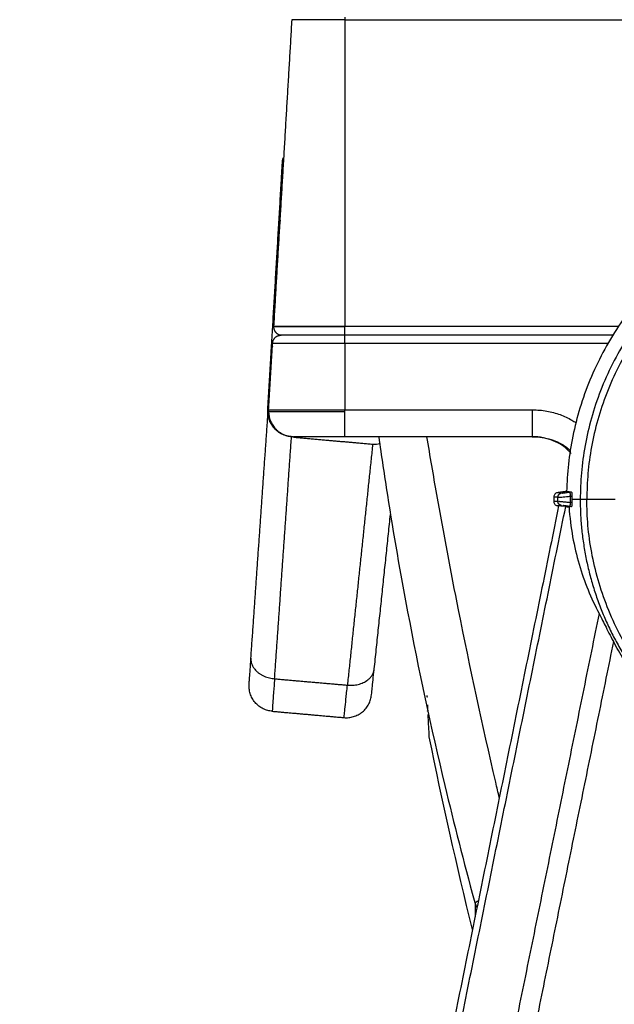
# Model space of a CAD drawing. Header units: millimetres. Extents: x 9946 to 11276, y -4769 to -3439.
# Tile 15 of 100: x 10134 to 10205, y -3685 to -3569. Entities that reach past the tile are written whole.
import ezdxf

# ---------------------------------------------------------------- set-up
doc = ezdxf.new("R2010")
doc.units = ezdxf.units.MM
doc.layers.add('ROXX NEO mini i_Fixture', color=7, linetype='Continuous', true_color=0x000000)
doc.dimstyles.get("Standard").update_dxf_attribs({"dimscale": 10, "dimtxt": 2.5, "dimasz": 3, "dimexe": 1, "dimexo": 0.5, "dimgap": 0.8, "dimtad": 1, "dimtoh": 1, "dimdec": 1, "dimzin": 1, "dimdsep": 46, "dimtxsty": 'Standard', "dimblk": 'OPEN90', "dimcen": 2.5, "dimadec": 1, "dimazin": 1, "dimtfac": 1, "dimtdec": 4, "dimtix": 1, "dimtofl": 0, "dimtmove": 1, "dimatfit": 3, "dimldrblk": 'OPEN90', "dimfxl": 1, "dimtolj": 1, "dimtzin": 1, "dimarcsym": 0})

# ---------------------------------------------------------------- blocks, each defined once
blk = doc.blocks.new('*D5')
at = {"layer": 'Defpoints', "color": 0}
for p in [(10051.91, -3556.28), (10183.73, -3556.28), (10183.73, -3812.78)]:
    blk.add_point(p, dxfattribs=at)
at = {"layer": 'ROXX NEO mini i_Fixture', "color": 0, "lineweight": -2}
for p, q in [((10177.73, -3556.28), (10048.91, -3556.28)), ((10051.91, -3806.78), (10051.91, -3562.28)), ((10177.73, -3812.78), (10048.91, -3812.78))]:
    blk.add_line(p, q, dxfattribs=at)
at = {"layer": 'ROXX NEO mini i_Fixture', "color": 0}
for points in [[(10052.91, -3562.28), (10050.91, -3562.28), (10051.91, -3556.28)], [(10050.91, -3806.78), (10052.91, -3806.78), (10051.91, -3812.78)]]:
    blk.add_solid(points, dxfattribs=at)
at = {"layer": 'ROXX NEO mini i_Fixture', "color": 0, "insert": (10045.01, -3684.53), "char_height": 9.002, "attachment_point": 5, "rotation": 90}
blk.add_mtext('\\A1;256.5', dxfattribs=at)

msp = doc.modelspace()

# ---------------------------------------------------------------- linework, layer by layer
at = {"layer": 'ROXX NEO mini i_Fixture', "color": 18, "true_color": 0x000000}
for points, degree in [([(10166.63, -3569.08), (10165.56, -3587.2), (10164.48, -3605.32)], 2), ([(10166.63, -3569.08), (10165.56, -3587.2), (10164.48, -3605.32)], 2), ([(10165.39, -3588.35), (10165.41, -3587.95), (10165.45, -3587.24), (10165.5, -3586.43), (10165.53, -3585.93), (10165.54, -3585.82), (10165.54, -3585.82)], 3), ([(10165.39, -3588.35), (10165.41, -3587.95), (10165.45, -3587.24), (10165.5, -3586.43), (10165.53, -3585.93), (10165.54, -3585.82), (10165.54, -3585.82)], 3), ([(10164.21, -3608.2), (10164.8, -3598.28), (10165.39, -3588.35)], 2), ([(10164.21, -3608.2), (10164.8, -3598.28), (10165.39, -3588.35)], 2), ([(10163.89, -3615.2), (10164.13, -3611.26), (10164.36, -3607.32)], 2), ([(10163.89, -3615.2), (10164.13, -3611.26), (10164.36, -3607.32)], 2), ([(10163.79, -3615.2), (10164, -3611.7), (10164.21, -3608.2)], 2), ([(10163.79, -3615.2), (10164, -3611.7), (10164.21, -3608.2)], 2), ([(10161.8, -3644.57), (10162.82, -3629.98), (10163.84, -3615.39)], 2), ([(10161.8, -3644.57), (10162.82, -3629.98), (10163.84, -3615.39)], 2), ([(10176.39, -3645.84), (10177.35, -3636.7), (10178.31, -3627.56)], 2), ([(10176.39, -3645.84), (10177.35, -3636.7), (10178.31, -3627.56)], 2), ([(10161.59, -3647.64), (10161.59, -3647.64), (10161.6, -3647.51), (10161.64, -3646.93), (10161.71, -3645.96), (10161.77, -3645.08), (10161.8, -3644.57)], 3), ([(10161.59, -3647.64), (10161.59, -3647.64), (10161.6, -3647.51), (10161.64, -3646.93), (10161.71, -3645.96), (10161.77, -3645.08), (10161.8, -3644.57)], 3), ([(10176.06, -3648.91), (10176.06, -3648.91), (10176.08, -3648.77), (10176.14, -3648.16), (10176.24, -3647.19), (10176.33, -3646.33), (10176.39, -3645.84)], 3), ([(10176.06, -3648.91), (10176.06, -3648.91), (10176.08, -3648.77), (10176.14, -3648.16), (10176.24, -3647.19), (10176.33, -3646.33), (10176.39, -3645.84)], 3), ([(10182.68, -3650.09), (10182.7, -3650.43), (10182.71, -3650.76)], 2), ([(10182.68, -3650.09), (10182.7, -3650.43), (10182.71, -3650.76)], 2), ([(10164.32, -3650.84), (10168.57, -3651.21), (10172.82, -3651.59)], 2), ([(10164.32, -3650.84), (10168.57, -3651.21), (10172.82, -3651.59)], 2), ([(10182.69, -3650.82), (10182.68, -3650.81), (10182.68, -3650.79), (10182.68, -3650.77)], 3), ([(10182.69, -3650.82), (10182.68, -3650.81), (10182.68, -3650.79), (10182.68, -3650.77)], 3), ([(10182.72, -3650.86), (10182.72, -3650.87), (10182.72, -3650.88), (10182.72, -3650.89)], 3), ([(10182.72, -3650.86), (10182.72, -3650.87), (10182.72, -3650.88), (10182.72, -3650.89)], 3), ([(10188.01, -3676.63), (10186.15, -3669.08), (10184.44, -3661.48), (10182.9, -3653.86)], 3), ([(10188.01, -3676.63), (10186.15, -3669.08), (10184.44, -3661.48), (10182.9, -3653.86)], 3)]:
    msp.add_open_spline(points, degree=degree, dxfattribs=at)
at = {"layer": 'ROXX NEO mini i_Fixture', "color": 18, "lineweight": -3, "true_color": 0x000000}
for points, weights in [([(10172.92, -3569.08), (10166.63, -3569.08), (10166.63, -3569.08)], [1, 0.70710678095, 1]), ([(10165.39, -3588.35), (10165.4, -3588.16), (10165.51, -3587.99)], [1, 0.914510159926, 0.881995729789]), ([(10235.19, -3588.79), (10200.01, -3589.67), (10199.13, -3624.85)], [1, 0.724580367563, 1]), ([(10165.31, -3592.91), (10165.18, -3592.5), (10165.18, -3592.06)], [1, 0.989508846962, 1]), ([(10172.92, -3605.38), (10164.48, -3605.38), (10164.48, -3605.38)], [1, 0.707106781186, 1]), ([(10164.48, -3605.32), (10164.48, -3605.32), (10172.92, -3605.32)], [1, 0.707106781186, 1]), ([(10164.48, -3605.38), (10164.48, -3606.27), (10165.37, -3606.37)], [1, 0.729125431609, 0.95927326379]), ([(10172.92, -3606.38), (10172.92, -3606.38), (10172.92, -3605.38)], [1, 0.707106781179, 1]), ([(10164.36, -3607.32), (10164.36, -3607.32), (10172.92, -3607.32)], [1, 0.707106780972, 1]), ([(10164.36, -3607.32), (10164.42, -3606.38), (10165.36, -3606.38)], [1, 0.727772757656, 1]), ([(10172.92, -3606.38), (10165.36, -3606.38), (10165.36, -3606.38)], [1, 0.707106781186, 1]), ([(10172.92, -3607.32), (10172.92, -3606.38), (10172.92, -3606.38)], [1, 0.727772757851, 1]), ([(10163.89, -3615.38), (10163.89, -3615.38), (10172.92, -3615.38)], [1, 0.707106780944, 1]), ([(10163.89, -3615.2), (10163.89, -3615.2), (10172.92, -3615.2)], [1, 0.707106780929, 1]), ([(10163.89, -3615.2), (10163.89, -3615.29), (10163.89, -3615.38)], [1, 0.999559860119, 1]), ([(10163.89, -3615.38), (10163.89, -3618.38), (10166.89, -3618.38)], [1, 0.707106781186, 1]), ([(10172.92, -3615.38), (10172.92, -3615.29), (10172.92, -3615.2)], [1, 0.999559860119, 1]), ([(10172.92, -3618.38), (10172.92, -3618.38), (10172.92, -3615.38)], [1, 0.707106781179, 1]), ([(10172.92, -3618.38), (10166.89, -3618.38), (10166.89, -3618.38)], [1, 0.707106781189, 1]), ([(10199.52, -3624.92), (10199.52, -3624.93), (10199.59, -3625.41)], [1, 0.716301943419, 1]), ([(10198.11, -3625.54), (10198.11, -3625.11), (10198.53, -3625.05)], [1, 0.758237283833, 1]), ([(10198.53, -3626.51), (10198.11, -3626.44), (10198.11, -3626.02)], [1, 0.758237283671, 1]), ([(10199.59, -3626.14), (10199.52, -3626.62), (10199.52, -3626.63)], [1, 0.716301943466, 1]), ([(10199.77, -3625.39), (10199.77, -3625.58), (10199.77, -3625.78)], [1, 0.999985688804, 1]), ([(10199.77, -3625.78), (10199.77, -3625.97), (10199.77, -3626.17)], [1, 0.999985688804, 1]), ([(10200.77, -3625.78), (10200.9, -3625.78), (10201.53, -3625.78)], [0.972128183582, 0.831672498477, 1]), ([(10161.8, -3644.57), (10161.65, -3646.76), (10164.6, -3647)], [1, 0.711677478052, 1]), ([(10173.21, -3647.75), (10176.16, -3648.03), (10176.39, -3645.84)], [1, 0.711677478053, 1])]:
    msp.add_rational_spline(points, weights, degree=2, dxfattribs=at)
for points, degree in [([(10172.92, -3568.78), (10172.92, -3568.93), (10172.92, -3569.08)], 2), ([(10172.92, -3569.08), (10236.12, -3569.08), (10299.32, -3569.08)], 2), ([(10172.92, -3569.08), (10172.92, -3587.2), (10172.92, -3605.32)], 2), ([(10164.48, -3605.32), (10164.48, -3605.34), (10164.48, -3605.36), (10164.48, -3605.38)], 3), ([(10172.92, -3605.32), (10189.1, -3605.32), (10205.29, -3605.32)], 2), ([(10204.62, -3606.38), (10188.77, -3606.38), (10172.92, -3606.38)], 2), ([(10172.92, -3607.32), (10188.5, -3607.32), (10204.09, -3607.32)], 2), ([(10172.92, -3607.32), (10172.92, -3611.26), (10172.92, -3615.2)], 2), ([(10164.35, -3607.66), (10164.27, -3607.81), (10164.22, -3607.98), (10164.21, -3608.2)], 3), ([(10172.92, -3615.2), (10184, -3615.2), (10195.08, -3615.2)], 2), ([(10164.6, -3647), (10165.6, -3632.71), (10166.6, -3618.42)], 2), ([(10166.88, -3618.44), (10171.54, -3618.85), (10176.2, -3619.26)], 2), ([(10195.08, -3618.38), (10184, -3618.38), (10172.92, -3618.38)], 2), ([(10176.2, -3619.26), (10174.71, -3633.5), (10173.21, -3647.75)], 2), ([(10176.2, -3619.26), (10176.53, -3619.29), (10176.81, -3619.25), (10177.05, -3619.18)], 3), ([(10199.13, -3624.85), (10198.59, -3624.93), (10198.04, -3625.01)], 2), ([(10198.6, -3625.04), (10198.64, -3625.04), (10198.75, -3625.03), (10198.95, -3625), (10199.21, -3624.97), (10199.41, -3624.94), (10199.52, -3624.92)], 3), ([(10199.52, -3624.92), (10199.62, -3624.91), (10199.72, -3624.89)], 2), ([(10199.74, -3624.93), (10199.75, -3624.95), (10199.76, -3625.03), (10199.77, -3625.19), (10199.77, -3625.32), (10199.77, -3625.39)], 3), ([(10198.04, -3625.01), (10197.9, -3625.03), (10197.72, -3625.16), (10197.62, -3625.36), (10197.62, -3625.51)], 3), ([(10197.62, -3625.51), (10197.62, -3625.78), (10197.62, -3626.05)], 2), ([(10198.11, -3625.54), (10197.86, -3625.52), (10197.62, -3625.51)], 2), ([(10198.11, -3626.02), (10197.86, -3626.03), (10197.62, -3626.05)], 2), ([(10197.62, -3626.05), (10197.62, -3626.19), (10197.72, -3626.39), (10197.9, -3626.52), (10198.04, -3626.54)], 3), ([(10198.37, -3625.03), (10198.21, -3625.02), (10198.04, -3625.01)], 2), ([(10198.11, -3625.54), (10198.12, -3625.54), (10198.2, -3625.54), (10198.43, -3625.52), (10198.74, -3625.5), (10199.12, -3625.46), (10199.43, -3625.43), (10199.59, -3625.41)], 3), ([(10198.11, -3626.02), (10198.11, -3625.78), (10198.11, -3625.54)], 2), ([(10198.22, -3626.02), (10198.24, -3626.02), (10198.3, -3626.02), (10198.39, -3626.03), (10198.51, -3626.04), (10198.65, -3626.05), (10198.82, -3626.07), (10199.04, -3626.09), (10199.29, -3626.11), (10199.49, -3626.13), (10199.59, -3626.14)], 3), ([(10199.59, -3625.41), (10199.68, -3625.4), (10199.77, -3625.39)], 2), ([(10199.59, -3626.14), (10199.59, -3625.78), (10199.59, -3625.41)], 2), ([(10199.77, -3626.17), (10199.68, -3626.15), (10199.59, -3626.14)], 2), ([(10199.77, -3625.78), (10200.26, -3625.78), (10200.75, -3625.78)], 2), ([(10201.53, -3625.78), (10203.21, -3625.78), (10204.89, -3625.78)], 2), ([(10198.2, -3626.56), (10182.42, -3704.1), (10166.65, -3781.63)], 2), ([(10167.51, -3781.63), (10183.28, -3704.13), (10199.04, -3626.64)], 2), ([(10198.19, -3626.53), (10198.12, -3626.54), (10198.04, -3626.54)], 2), ([(10199.04, -3626.64), (10198.57, -3626.58), (10198.29, -3626.56), (10198.2, -3626.56)], 3), ([(10199.52, -3626.63), (10199.45, -3626.62), (10199.32, -3626.6), (10199.15, -3626.58), (10199, -3626.56), (10198.89, -3626.55), (10198.8, -3626.53), (10198.74, -3626.53), (10198.72, -3626.53)], 3), ([(10199.04, -3626.64), (10199.24, -3626.66), (10199.43, -3626.68)], 2), ([(10199.43, -3626.68), (10199.59, -3629.14), (10200.44, -3633.61), (10202.03, -3637.48), (10202.98, -3639.28)], 3), ([(10199.72, -3626.66), (10199.62, -3626.65), (10199.52, -3626.63)], 2), ([(10199.77, -3626.17), (10199.77, -3626.23), (10199.77, -3626.36), (10199.76, -3626.53), (10199.75, -3626.6), (10199.74, -3626.63)], 3), ([(10202.98, -3639.28), (10188.5, -3710.46), (10174.02, -3781.63)], 2), ([(10202.98, -3639.28), (10203.08, -3639.47), (10203.3, -3639.9), (10203.69, -3640.68), (10204.14, -3641.58), (10204.5, -3642.25), (10204.68, -3642.6)], 3), ([(10204.68, -3642.6), (10190.54, -3712.11), (10176.4, -3781.63)], 2), ([(10164.6, -3647), (10164.55, -3647.63), (10164.47, -3648.74), (10164.38, -3649.95), (10164.33, -3650.68), (10164.32, -3650.84), (10164.32, -3650.84)], 3), ([(10164.6, -3647), (10168.9, -3647.38), (10173.21, -3647.75)], 2), ([(10172.82, -3651.59), (10172.82, -3651.59), (10172.84, -3651.41), (10172.91, -3650.65), (10173.04, -3649.44), (10173.15, -3648.36), (10173.21, -3647.75)], 3), ([(10182.62, -3648.97), (10182.62, -3649.07), (10182.63, -3649.16)], 2), ([(10182.9, -3653.86), (10182.9, -3653.84), (10182.88, -3653.44), (10182.81, -3652.13), (10182.76, -3651.21)], 3), ([(10188.32, -3673.56), (10188.35, -3673.67), (10188.43, -3673.84), (10188.54, -3674.03)], 3), ([(10188.32, -3673.56), (10188.32, -3674.14), (10188.32, -3674.67), (10188.32, -3675.14)], 3)]:
    msp.add_open_spline(points, degree=degree, dxfattribs=at)
at = {"layer": 'ROXX NEO mini i_Fixture', "color": 18, "true_color": 0x000000}
for points, weights in [([(10165.54, -3585.82), (10165.55, -3585.57), (10165.68, -3585.36)], [1, 0.910469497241, 0.879828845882]), ([(10165.54, -3585.82), (10165.55, -3585.57), (10165.68, -3585.36)], [1, 0.910469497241, 0.879828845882]), ([(10165.18, -3592.06), (10165.18, -3592.05), (10165.18, -3592.04)], [1, 0.999952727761, 0.999911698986]), ([(10165.18, -3592.06), (10165.18, -3592.05), (10165.18, -3592.04)], [1, 0.999952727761, 0.999911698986]), ([(10164.32, -3650.84), (10161.38, -3650.58), (10161.59, -3647.64)], [1, 0.713250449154, 1]), ([(10164.32, -3650.84), (10161.38, -3650.58), (10161.59, -3647.64)], [1, 0.713250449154, 1]), ([(10172.82, -3651.59), (10175.76, -3651.84), (10176.06, -3648.91)], [1, 0.713250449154, 1]), ([(10172.82, -3651.59), (10175.76, -3651.84), (10176.06, -3648.91)], [1, 0.713250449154, 1])]:
    msp.add_rational_spline(points, weights, degree=2, dxfattribs=at)
at = {"layer": 'ROXX NEO mini i_Fixture', "color": 18, "lineweight": -3, "true_color": 0x000000}
for points, weights, knots in [([(10271.44, -3623.93), (10269.63, -3589.52), (10235.19, -3590.42), (10200.75, -3591.32), (10200.75, -3625.78)], [1, 0.716301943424, 1, 0.716301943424, 1], [-109.257502, -109.257502, -109.257502, -54.628751, -54.628751, 0, 0, 0]), ([(10270.66, -3623.97), (10268.9, -3590.32), (10235.21, -3591.2), (10201.53, -3592.08), (10201.53, -3625.78)], [1, 0.716301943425, 1, 0.716301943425, 1], [-106.858227, -106.858227, -106.858227, -53.429113, -53.429113, 0, 0, 0]), ([(10166.79, -3618.38), (10165.49, -3618.38), (10164.6, -3617.43), (10163.72, -3616.49), (10163.79, -3615.2)], [1, 0.9181008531, 1, 0.9181008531, 1], [-4.890413, -4.890413, -4.890413, -2.445206, -2.445206, 0, 0, 0]), ([(10195.08, -3615.2), (10195.08, -3616.49), (10195.08, -3617.43), (10195.08, -3618.38), (10195.08, -3618.38)], [1, 0.918101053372, 1, 0.918101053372, 1], [-4.890407, -4.890407, -4.890407, -2.445203, -2.445203, 0, 0, 0]), ([(10200.75, -3625.78), (10200.75, -3640.56), (10211.27, -3650.94), (10221.78, -3661.33), (10236.56, -3661.14), (10251.34, -3660.96), (10261.59, -3650.31), (10271.84, -3639.66), (10271.47, -3624.89)], [1, 0.922670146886, 1, 0.922670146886, 1, 0.922670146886, 1, 0.922670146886, 1], [-112.961147, -112.961147, -112.961147, -84.961121, -84.961121, -56.961096, -56.961096, -28.96107, -28.96107, -0.961045, -0.961045, -0.961045]), ([(10270.71, -3625.78), (10270.71, -3660.37), (10236.12, -3660.37), (10201.53, -3660.37), (10201.53, -3625.78)], [1, 0.707106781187, 1, 0.707106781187, 1], [-108.669383, -108.669383, -108.669383, -54.334692, -54.334692, 0, 0, 0]), ([(10269.77, -3637.53), (10262.1, -3659.51), (10238.88, -3661.32), (10215.67, -3663.13), (10204.68, -3642.6)], [1, 0.837242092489, 1, 0.837242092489, 1], [0, 0, 0, 41.251752, 41.251752, 82.503504, 82.503504, 82.503504])]:
    msp.add_rational_spline(points, weights, degree=2, knots=knots, dxfattribs=at)
for points, knots in [([(10195.08, -3615.2), (10195.68, -3615.2), (10196.82, -3615.31), (10198.39, -3615.73), (10199.5, -3616.25), (10200.09, -3616.61), (10200.24, -3616.72)], [-7.973132, -7.973132, -7.973132, -7.973132, -6.378506, -4.783879, -3.189253, -2.618909, -2.618909, -2.618909, -2.618909]), ([(10176.92, -3618.38), (10177.24, -3620.68), (10178.27, -3627.6), (10180.66, -3641.37), (10184.08, -3657.35), (10187.01, -3668.8), (10188.28, -3673.43), (10188.32, -3673.56)], [-57.635832, -57.635832, -57.635832, -57.635832, -50.481103, -36.171646, -14.707461, -0.398004, 0, 0, 0, 0]), ([(10191.18, -3661.04), (10191.04, -3660.44), (10189.32, -3653.07), (10186.74, -3641.15), (10184.17, -3627.5), (10183, -3620.66), (10182.62, -3618.38)], [12.373062, 12.373062, 12.373062, 12.373062, 14.269092, 35.572722, 49.775142, 56.876352, 56.876352, 56.876352, 56.876352]), ([(10195.08, -3618.38), (10195.48, -3618.38), (10196.26, -3618.44), (10197.33, -3618.7), (10198.3, -3619.09), (10199.03, -3619.54), (10199.43, -3619.87), (10199.57, -3620)], [-5.365131, -5.365131, -5.365131, -5.365131, -4.292105, -3.219079, -2.146052, -1.073026, -0.439101, -0.439101, -0.439101, -0.439101]), ([(10199.7, -3620.39), (10199.61, -3620.28), (10199.51, -3620.17), (10199.41, -3620.07), (10199.16, -3619.82), (10198.88, -3619.59), (10198.58, -3619.39), (10198.26, -3619.18), (10197.92, -3619), (10197.57, -3618.86), (10197.19, -3618.7), (10196.8, -3618.59), (10196.4, -3618.51), (10195.97, -3618.42), (10195.52, -3618.38), (10195.08, -3618.38)], [0.29498, 0.29498, 0.29498, 0.29498, 0.730836, 0.730836, 0.730836, 1.811382, 1.811382, 1.811382, 2.956997, 2.956997, 2.956997, 4.184649, 4.184649, 4.184649, 5.512649, 5.512649, 5.512649, 5.512649]), ([(10199.13, -3624.85), (10199.19, -3624.86), (10199.32, -3624.86), (10199.46, -3624.87), (10199.52, -3624.88)], [0, 0, 0, 0, 1.616432, 3.231528, 3.231528, 3.231528, 3.231528]), ([(10188.72, -3673.26), (10188.59, -3673.31), (10188.39, -3673.4), (10188.32, -3673.5), (10188.32, -3673.56)], [-2.217408, -2.217408, -2.217408, -2.217408, -1.149001, 0, 0, 0, 0])]:
    msp.add_open_spline(points, degree=3, knots=knots, dxfattribs=at)

# ---------------------------------------------------------------- dimensions: what is measured, and where the dimension line sits
at = {"layer": 'ROXX NEO mini i_Fixture', "color": 5, "true_color": 0x0000ff}
dim = msp.add_linear_dim(base=(10051.91, -3556.28), p1=(10183.73, -3812.78), p2=(10183.73, -3556.28), angle=90, dimstyle='Standard', override={"dimscale": 3.0005, "dimtxt": 3, "dimasz": 2, "dimexe": 1, "dimexo": 2, "dimgap": 0.8, "dimtad": 1, "dimtih": 0, "dimtoh": 0, "dimdec": 1, "dimlfac": 1, "dimzin": 1, "dimtxsty": 'Standard', "dimsah": 0, "dimcen": 2.5, "dimadec": 1, "dimazin": 1, "dimtix": 0, "dimtmove": 0, "dimtzin": 1}, dxfattribs=at)
dim.commit()
dim.dimension.update_dxf_attribs({"geometry": '*D5', "text_midpoint": (10045.01, -3684.53)})

doc.saveas('drawing.dxf')
